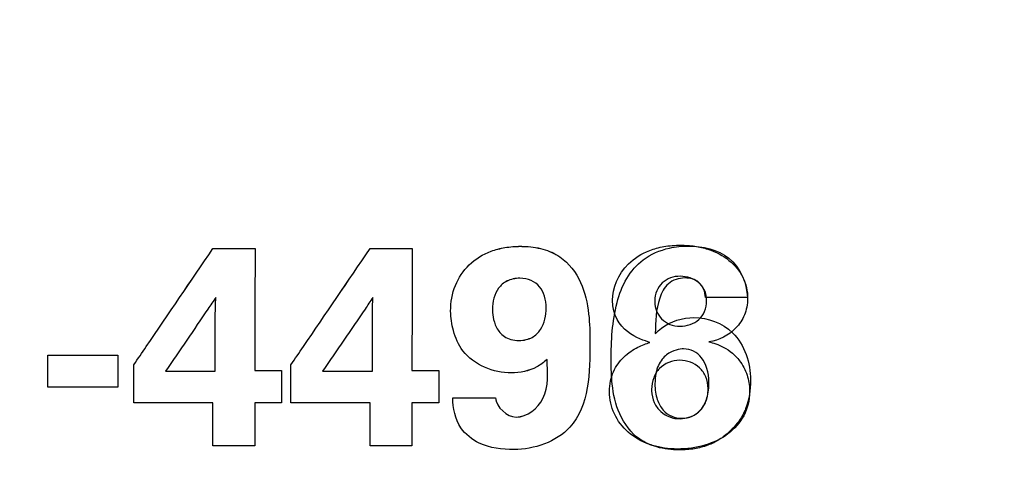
# Model space of a CAD drawing. Header units: inches. Extents: x 0 to 34, y 0 to 22.
# Tile 55 of 84: x 10.79 to 11.08, y 16.956 to 17.091. Entities that reach past the tile are written whole.
import ezdxf

# ---------------------------------------------------------------- set-up
doc = ezdxf.new("R2010")
doc.units = ezdxf.units.IN
doc.header["$LTSCALE"] = 1.87
doc.header["$MEASUREMENT"] = 0
doc.layers.get('0').update_dxf_attribs({"linetype": 'CONTINUOUS'})
doc.layers.add('DATUMCURVES', color=7, linetype='CONTINUOUS')
doc.layers.add('DIMENSIONS', color=7, linetype='CONTINUOUS')
doc.styles.get("Standard").update_dxf_attribs({"font": 'txt', "width": 0.8})
doc.dimstyles.new('DIMSTYLE_1', dxfattribs={"dimtxt": 0.125, "dimasz": 0.18, "dimexe": 0.18, "dimexo": 0.0625, "dimgap": 0.09, "dimtad": 0, "dimtih": 1, "dimtoh": 1, "dimdec": 3, "dimzin": 4, "dimdsep": 46, "dimtxsty": 'STANDARD', "dimblk": '_FILLED', "dimblk1": '_FILLED', "dimblk2": '_FILLED', "dimcen": 0.09, "dimadec": 0, "dimazin": 0, "dimtp": 0.005, "dimtm": 0.005, "dimtfac": 1, "dimtdec": 3, "dimtofl": 0, "dimtmove": 0, "dimatfit": 3, "dimldrblk": '_FILLED', "dimfxl": 1, "dimtolj": 1, "dimtzin": 4, "dimarcsym": 0})

# ---------------------------------------------------------------- blocks, each defined once
blk = doc.blocks.new('_FILLED')
at = {"color": 0, "linetype": 'BYBLOCK'}
blk.add_solid([(0, 0), (-1, 0.1736), (-1, -0.1736)], dxfattribs=at)
blk = doc.blocks.new('*D3')
at = {"layer": 'DIMENSIONS', "color": 2, "linetype": 'CONTINUOUS'}
for p, q in [((10.72651, 16.39551), (10.72651, 18.32886)), ((11.16856, 17.58422), (11.16856, 18.32886)), ((10.72651, 18.20386), (10.36651, 18.20386)), ((11.16856, 18.20386), (11.37054, 18.20386))]:
    blk.add_line(p, q, dxfattribs=at)
at = {"layer": 'DIMENSIONS', "color": 2, "linetype": 'CONTINUOUS', "xscale": 0.18, "yscale": 0.18, "zscale": 0.18}
blk.add_blockref('_FILLED', (10.72651, 18.20386), dxfattribs=at)
at = {"layer": 'DIMENSIONS', "color": 2, "linetype": 'CONTINUOUS', "xscale": 0.18, "yscale": 0.18, "zscale": 0.18, "rotation": 180}
blk.add_blockref('_FILLED', (11.16856, 18.20386), dxfattribs=at)
at = {"layer": 'DIMENSIONS', "color": 2, "linetype": 'CONTINUOUS', "width": 0.8}
for s, p in [('[', (11.95804, 18.14136)), (']', (12.55804, 18.14136)), ('.442', (11.43304, 18.14136)), ('11.23', (12.05804, 18.14136))]:
    blk.add_text(s, height=0.125, dxfattribs=at).set_placement(p)
blk = doc.blocks.new('*D4')
at = {"layer": 'DIMENSIONS', "color": 2, "linetype": 'CONTINUOUS'}
for p, q in [((10.38056, 17.58422), (10.38056, 17.96283)), ((10.71256, 17.01007), (10.71256, 17.96283)), ((10.38056, 17.83783), (10.16976, 17.83783)), ((10.71256, 17.83783), (11.07256, 17.83783))]:
    blk.add_line(p, q, dxfattribs=at)
at = {"layer": 'DIMENSIONS', "color": 2, "linetype": 'CONTINUOUS', "xscale": 0.18, "yscale": 0.18, "zscale": 0.18}
blk.add_blockref('_FILLED', (10.38056, 17.83783), dxfattribs=at)
at = {"layer": 'DIMENSIONS', "color": 2, "linetype": 'CONTINUOUS', "xscale": 0.18, "yscale": 0.18, "zscale": 0.18, "rotation": 180}
blk.add_blockref('_FILLED', (10.71256, 17.83783), dxfattribs=at)
at = {"layer": 'DIMENSIONS', "color": 2, "linetype": 'CONTINUOUS', "width": 0.8}
for s, p in [('[', (9.50726, 17.77533)), (']', (10.00726, 17.77533)), ('.332', (8.98226, 17.77533)), ('8.43', (9.60726, 17.77533))]:
    blk.add_text(s, height=0.125, dxfattribs=at).set_placement(p)
blk = doc.blocks.new('*D5')
at = {"layer": 'DIMENSIONS', "color": 2, "linetype": 'CONTINUOUS'}
for p, q in [((11.23106, 17.52172), (11.98341, 17.52172)), ((11.85841, 17.52172), (11.85841, 17.25107)), ((11.85841, 16.70107), (11.85841, 17.00107)), ((11.02156, 16.70107), (11.98341, 16.70107))]:
    blk.add_line(p, q, dxfattribs=at)
at = {"layer": 'DIMENSIONS', "color": 2, "linetype": 'CONTINUOUS', "xscale": 0.18, "yscale": 0.18, "zscale": 0.18}
for p, rotation in [((11.85841, 17.52172), 90), ((11.85841, 16.70107), 270)]:
    blk.add_blockref('_FILLED', p, dxfattribs=dict(at, rotation=rotation))
at = {"layer": 'DIMENSIONS', "color": 2, "linetype": 'CONTINUOUS', "width": 0.8}
for s, p in [('[', (11.77091, 17.06357)), (']', (12.37091, 17.06357)), ('.821', (11.24591, 17.06357)), ('20.84', (11.87091, 17.06357))]:
    blk.add_text(s, height=0.125, dxfattribs=at).set_placement(p)
blk = doc.blocks.new('*D6')
at = {"layer": 'DIMENSIONS', "color": 2, "linetype": 'CONTINUOUS'}
for p, q in [((12.60306, 16.70107), (12.60306, 17.06107)), ((11.02156, 16.70107), (12.72806, 16.70107)), ((10.99251, 16.12951), (12.72806, 16.12951)), ((12.60306, 16.12951), (12.60306, 15.87861)), ((12.60306, 15.87861), (12.72056, 15.87861))]:
    blk.add_line(p, q, dxfattribs=at)
at = {"layer": 'DIMENSIONS', "color": 2, "linetype": 'CONTINUOUS', "xscale": 0.18, "yscale": 0.18, "zscale": 0.18}
for p, rotation in [((12.60306, 16.70107), 270), ((12.60306, 16.12951), 90)]:
    blk.add_blockref('_FILLED', p, dxfattribs=dict(at, rotation=rotation))
at = {"layer": 'DIMENSIONS', "color": 2, "linetype": 'CONTINUOUS', "width": 0.8}
for s, p in [('[', (13.30806, 15.81611)), (']', (13.90806, 15.81611)), ('.572', (12.78306, 15.81611)), ('14.52', (13.40806, 15.81611))]:
    blk.add_text(s, height=0.125, dxfattribs=at).set_placement(p)

msp = doc.modelspace()

# ---------------------------------------------------------------- linework, layer by layer
at = {"layer": 'DATUMCURVES', "color": 40, "linetype": 'CONTINUOUS'}
for points, knots in [([(10.82365, 16.98942, 2.75359), (10.82487, 16.9912, 2.75359), (10.83265, 17.00262, 2.75359), (10.84042, 17.01403, 2.75359), (10.84698, 17.02366, 2.75359)], [0, 0, 0, 0, 0.15625, 1, 1, 1, 1]), ([(10.82365, 16.98941, 2.75359), (10.82487, 16.99119, 2.75359), (10.83265, 17.00261, 2.75359), (10.84042, 17.01403, 2.75359), (10.84698, 17.02366, 2.75359)], [0, 0, 0, 0, 0.15625, 1, 1, 1, 1]), ([(10.84698, 17.02366, 2.75359), (10.84763, 17.02366, 2.75359), (10.85177, 17.02366, 2.75359), (10.8559, 17.02366, 2.75359), (10.85939, 17.02366, 2.75359)], [0, 0, 0, 0, 0.15625, 1, 1, 1, 1]), ([(10.84698, 17.02366, 2.75359), (10.84763, 17.02366, 2.75359), (10.85177, 17.02366, 2.75359), (10.8559, 17.02366, 2.75359), (10.85939, 17.02366, 2.75359)], [0, 0, 0, 0, 0.15625, 1, 1, 1, 1]), ([(10.85939, 17.02366, 2.75359), (10.85939, 17.02179, 2.75359), (10.85936, 17.00982, 2.75359), (10.85934, 16.99785, 2.75359), (10.85931, 16.98775, 2.75359)], [0, 0, 0, 0, 0.15625, 1, 1, 1, 1]), ([(10.85939, 17.02366, 2.75359), (10.85939, 17.02179, 2.75359), (10.85936, 17.00982, 2.75359), (10.85934, 16.99784, 2.75359), (10.85931, 16.98774, 2.75359)], [0, 0, 0, 0, 0.15625, 1, 1, 1, 1]), ([(10.86999, 16.98942, 2.75359), (10.8712, 16.9912, 2.75359), (10.87898, 17.00262, 2.75359), (10.88675, 17.01403, 2.75359), (10.89332, 17.02366, 2.75359)], [0, 0, 0, 0, 0.15625, 1, 1, 1, 1]), ([(10.86999, 16.98941, 2.75359), (10.8712, 16.99119, 2.75359), (10.87898, 17.00261, 2.75359), (10.88675, 17.01403, 2.75359), (10.89332, 17.02366, 2.75359)], [0, 0, 0, 0, 0.15625, 1, 1, 1, 1]), ([(10.89332, 17.02366, 2.75359), (10.89396, 17.02366, 2.75359), (10.8981, 17.02366, 2.75359), (10.90224, 17.02366, 2.75359), (10.90573, 17.02366, 2.75359)], [0, 0, 0, 0, 0.15625, 1, 1, 1, 1]), ([(10.89332, 17.02366, 2.75359), (10.89396, 17.02366, 2.75359), (10.8981, 17.02366, 2.75359), (10.90224, 17.02366, 2.75359), (10.90573, 17.02366, 2.75359)], [0, 0, 0, 0, 0.15625, 1, 1, 1, 1]), ([(10.90573, 17.02366, 2.75359), (10.90572, 17.02179, 2.75359), (10.9057, 17.00982, 2.75359), (10.90567, 16.99785, 2.75359), (10.90565, 16.98775, 2.75359)], [0, 0, 0, 0, 0.15625, 1, 1, 1, 1]), ([(10.90573, 17.02366, 2.75359), (10.90572, 17.02179, 2.75359), (10.9057, 17.00982, 2.75359), (10.90567, 16.99784, 2.75359), (10.90565, 16.98774, 2.75359)], [0, 0, 0, 0, 0.15625, 1, 1, 1, 1]), ([(10.93498, 16.987, 2.75359), (10.92974, 16.987, 2.75359), (10.92145, 16.99033, 2.75359), (10.91766, 16.99917, 2.75359), (10.91671, 17.00585, 2.75359), (10.91794, 17.01287, 2.75359), (10.92223, 17.01933, 2.75359), (10.92787, 17.02272, 2.75359), (10.93319, 17.0241, 2.75359), (10.9364, 17.02435, 2.75359), (10.93821, 17.02433, 2.75359), (10.93849, 17.02432, 2.75359)], [0, 0, 0, 0, 0.260529, 0.369594, 0.466098, 0.593407, 0.714216, 0.840497, 0.910167, 0.98618, 1, 1, 1, 1]), ([(10.93498, 16.98699, 2.75359), (10.92974, 16.98699, 2.75359), (10.92145, 16.99033, 2.75359), (10.91766, 16.99917, 2.75359), (10.91671, 17.00584, 2.75359), (10.91794, 17.01286, 2.75359), (10.92223, 17.01933, 2.75359), (10.92787, 17.02272, 2.75359), (10.93319, 17.0241, 2.75359), (10.9364, 17.02434, 2.75359), (10.93821, 17.02432, 2.75359), (10.93849, 17.02431, 2.75359)], [0, 0, 0, 0, 0.260529, 0.369594, 0.466098, 0.593407, 0.714216, 0.840497, 0.910167, 0.98618, 1, 1, 1, 1]), ([(10.93849, 17.02432, 2.75359), (10.94044, 17.02427, 2.75359), (10.94423, 17.02379, 2.75359), (10.9508, 17.02094, 2.75359), (10.95608, 17.01393, 2.75359), (10.95798, 17.00478, 2.75359), (10.95815, 16.99879, 2.75359), (10.95815, 16.99599, 2.75359)], [0, 0, 0, 0, 0.149581, 0.29073, 0.539547, 0.785409, 1, 1, 1, 1]), ([(10.93849, 17.02431, 2.75359), (10.94044, 17.02426, 2.75359), (10.94423, 17.02378, 2.75359), (10.9508, 17.02093, 2.75359), (10.95608, 17.01393, 2.75359), (10.95798, 17.00477, 2.75359), (10.95815, 16.99878, 2.75359), (10.95815, 16.99599, 2.75359)], [0, 0, 0, 0, 0.149587, 0.290739, 0.539562, 0.785422, 1, 1, 1, 1]), ([(10.9644, 16.99074, 2.75359), (10.9644, 16.99643, 2.75359), (10.96482, 17.0048, 2.75359), (10.96852, 17.01497, 2.75359), (10.97378, 17.02107, 2.75359), (10.9806, 17.02394, 2.75359), (10.98534, 17.02441, 2.75359), (10.98723, 17.02441, 2.75359)], [0, 0, 0, 0, 0.36918, 0.535962, 0.693065, 0.877234, 1, 1, 1, 1]), ([(10.96482, 17.00841, 2.75359), (10.96482, 17.01196, 2.75359), (10.96703, 17.01805, 2.75359), (10.97429, 17.02283, 2.75359), (10.97982, 17.02437, 2.75359), (10.98457, 17.02478, 2.75359), (10.98918, 17.02445, 2.75359), (10.99424, 17.02327, 2.75359), (10.99951, 17.02046, 2.75359), (11.00362, 17.01547, 2.75359), (11.00466, 17.01109, 2.75359), (11.00464, 17.00891, 2.75359)], [0, 0, 0, 0, 0.274174, 0.411262, 0.479805, 0.548349, 0.604805, 0.661262, 0.774174, 0.887087, 1, 1, 1, 1]), ([(10.98723, 17.02441, 2.75359), (10.99136, 17.02441, 2.75359), (11.00048, 17.02251, 2.75359), (11.00447, 17.01351, 2.75359), (11.00456, 17.00924, 2.75359)], [0, 0, 0, 0, 0.491503, 1, 1, 1, 1]), ([(10.94524, 17.00608, 2.75359), (10.94524, 17.00862, 2.75359), (10.94421, 17.01194, 2.75359), (10.94104, 17.01445, 2.75359), (10.93726, 17.01518, 2.75359), (10.93346, 17.01432, 2.75359), (10.93024, 17.0114, 2.75359), (10.9294, 17.00796, 2.75359), (10.9294, 17.00575, 2.75359)], [0, 0, 0, 0, 0.231187, 0.34678, 0.462374, 0.59678, 0.731187, 1, 1, 1, 1]), ([(10.94524, 17.00607, 2.75359), (10.94524, 17.00862, 2.75359), (10.94421, 17.01193, 2.75359), (10.94104, 17.01444, 2.75359), (10.93726, 17.01517, 2.75359), (10.93346, 17.01431, 2.75359), (10.93024, 17.01139, 2.75359), (10.9294, 17.00795, 2.75359), (10.9294, 17.00574, 2.75359)], [0, 0, 0, 0, 0.231187, 0.34678, 0.462374, 0.59678, 0.731187, 1, 1, 1, 1]), ([(10.99256, 17.00825, 2.75359), (10.99257, 17.00941, 2.75359), (10.99208, 17.01154, 2.75359), (10.98969, 17.01456, 2.75359), (10.98462, 17.01615, 2.75359), (10.97891, 17.01416, 2.75359), (10.9772, 17.01019, 2.75359), (10.97723, 17.00804, 2.75359), (10.97724, 17.00793, 2.75359)], [0, 0, 0, 0, 0.119636, 0.239273, 0.478545, 0.73274, 0.986936, 1, 1, 1, 1]), ([(10.99223, 17.00924, 2.75359), (10.99213, 17.01086, 2.75359), (10.99088, 17.01419, 2.75359), (10.98583, 17.01546, 2.75359), (10.98088, 17.01384, 2.75359), (10.97757, 17.00736, 2.75359), (10.9775, 17.00216, 2.75359), (10.9774, 16.99866, 2.75359)], [0, 0, 0, 0, 0.163402, 0.308343, 0.481351, 0.647189, 1, 1, 1, 1]), ([(10.84781, 17.00925, 2.75359), (10.84704, 17.00811, 2.75359), (10.8421, 17.00086, 2.75359), (10.83716, 16.99361, 2.75359), (10.83299, 16.9875, 2.75359)], [0, 0, 0, 0, 0.15625, 1, 1, 1, 1]), ([(10.84781, 17.00924, 2.75359), (10.84704, 17.00811, 2.75359), (10.8421, 17.00086, 2.75359), (10.83716, 16.99361, 2.75359), (10.83299, 16.98749, 2.75359)], [0, 0, 0, 0, 0.15625, 1, 1, 1, 1]), ([(10.84765, 17.00283, 2.75359), (10.84765, 17.0032, 2.75359), (10.84769, 17.00534, 2.75359), (10.84772, 17.00748, 2.75359), (10.84781, 17.00925, 2.75359)], [0, 0, 0, 0, 0.172825, 1, 1, 1, 1]), ([(10.84765, 17.00282, 2.75359), (10.84765, 17.00319, 2.75359), (10.84769, 17.00533, 2.75359), (10.84772, 17.00747, 2.75359), (10.84781, 17.00924, 2.75359)], [0, 0, 0, 0, 0.172855, 1, 1, 1, 1]), ([(10.89414, 17.00925, 2.75359), (10.89337, 17.00811, 2.75359), (10.88843, 17.00086, 2.75359), (10.88349, 16.99361, 2.75359), (10.87932, 16.9875, 2.75359)], [0, 0, 0, 0, 0.15625, 1, 1, 1, 1]), ([(10.89414, 17.00924, 2.75359), (10.89337, 17.00811, 2.75359), (10.88843, 17.00086, 2.75359), (10.88349, 16.99361, 2.75359), (10.87932, 16.98749, 2.75359)], [0, 0, 0, 0, 0.15625, 1, 1, 1, 1]), ([(10.89398, 17.00283, 2.75359), (10.89398, 17.0032, 2.75359), (10.89402, 17.00534, 2.75359), (10.89405, 17.00748, 2.75359), (10.89414, 17.00925, 2.75359)], [0, 0, 0, 0, 0.172824, 1, 1, 1, 1]), ([(10.89398, 17.00282, 2.75359), (10.89398, 17.00319, 2.75359), (10.89402, 17.00533, 2.75359), (10.89405, 17.00747, 2.75359), (10.89414, 17.00924, 2.75359)], [0, 0, 0, 0, 0.172855, 1, 1, 1, 1]), ([(10.97724, 17.00793, 2.75359), (10.9773, 17.00614, 2.75359), (10.97872, 17.00234, 2.75359), (10.98446, 16.99998, 2.75359), (10.98981, 17.00184, 2.75359), (10.99213, 17.00493, 2.75359), (10.99255, 17.00719, 2.75359), (10.99256, 17.00825, 2.75359)], [0, 0, 0, 0, 0.248723, 0.512077, 0.756039, 0.878019, 1, 1, 1, 1]), ([(11.00456, 17.00924, 2.75359), (11.00392, 17.00924, 2.75359), (10.99981, 17.00924, 2.75359), (10.9957, 17.00924, 2.75359), (10.99223, 17.00924, 2.75359)], [0, 0, 0, 0, 0.15625, 1, 1, 1, 1]), ([(11.00464, 17.00891, 2.75359), (11.00463, 17.00724, 2.75359), (11.00396, 17.0039, 2.75359), (11.00047, 16.9988, 2.75359), (10.99619, 16.99662, 2.75359), (10.99324, 16.99617, 2.75359)], [0, 0, 0, 0, 0.25, 0.5, 1, 1, 1, 1]), ([(10.9294, 17.00575, 2.75359), (10.9294, 17.00475, 2.75359), (10.9296, 17.00131, 2.75359), (10.93226, 16.99795, 2.75359), (10.9347, 16.9968, 2.75359), (10.93709, 16.99648, 2.75359), (10.93943, 16.99675, 2.75359), (10.94171, 16.99766, 2.75359), (10.94455, 17.00048, 2.75359), (10.94524, 17.00404, 2.75359), (10.94524, 17.00608, 2.75359)], [0, 0, 0, 0, 0.270449, 0.405674, 0.473286, 0.540899, 0.598286, 0.655674, 0.770449, 1, 1, 1, 1]), ([(10.9294, 17.00574, 2.75359), (10.9294, 17.00474, 2.75359), (10.9296, 17.0013, 2.75359), (10.93226, 16.99795, 2.75359), (10.9347, 16.9968, 2.75359), (10.93709, 16.99648, 2.75359), (10.93943, 16.99674, 2.75359), (10.94171, 16.99765, 2.75359), (10.94455, 17.00047, 2.75359), (10.94524, 17.00403, 2.75359), (10.94524, 17.00607, 2.75359)], [0, 0, 0, 0, 0.270449, 0.405674, 0.473286, 0.540899, 0.598286, 0.655674, 0.770449, 1, 1, 1, 1]), ([(10.84765, 16.9875, 2.75359), (10.84765, 16.9883, 2.75359), (10.84765, 16.99341, 2.75359), (10.84765, 16.99852, 2.75359), (10.84765, 17.00283, 2.75359)], [0, 0, 0, 0, 0.15625, 1, 1, 1, 1]), ([(10.84765, 16.98749, 2.75359), (10.84765, 16.98829, 2.75359), (10.84765, 16.9934, 2.75359), (10.84765, 16.99851, 2.75359), (10.84765, 17.00282, 2.75359)], [0, 0, 0, 0, 0.15625, 1, 1, 1, 1]), ([(10.89398, 16.9875, 2.75359), (10.89398, 16.9883, 2.75359), (10.89398, 16.99341, 2.75359), (10.89398, 16.99852, 2.75359), (10.89398, 17.00283, 2.75359)], [0, 0, 0, 0, 0.15625, 1, 1, 1, 1]), ([(10.89398, 16.98749, 2.75359), (10.89398, 16.98829, 2.75359), (10.89398, 16.9934, 2.75359), (10.89398, 16.99851, 2.75359), (10.89398, 17.00282, 2.75359)], [0, 0, 0, 0, 0.15625, 1, 1, 1, 1]), ([(10.9774, 16.99866, 2.75359), (10.97798, 16.99919, 2.75359), (10.98108, 17.00196, 2.75359), (10.98545, 17.00333, 2.75359), (10.98882, 17.00333, 2.75359)], [0, 0, 0, 0, 0.190145, 1, 1, 1, 1]), ([(10.98882, 17.00333, 2.75359), (10.99289, 17.00333, 2.75359), (11.00248, 16.99981, 2.75359), (11.00549, 16.98989, 2.75359), (11.00549, 16.98491, 2.75359)], [0, 0, 0, 0, 0.449816, 1, 1, 1, 1]), ([(10.95815, 16.99599, 2.75359), (10.95815, 16.98743, 2.75359), (10.95783, 16.97006, 2.75359), (10.94165, 16.96441, 2.75359), (10.93573, 16.96441, 2.75359)], [0, 0, 0, 0, 0.591417, 1, 1, 1, 1]), ([(10.95815, 16.99599, 2.75359), (10.95815, 16.98742, 2.75359), (10.95783, 16.97006, 2.75359), (10.94165, 16.96441, 2.75359), (10.93573, 16.96441, 2.75359)], [0, 0, 0, 0, 0.591427, 1, 1, 1, 1]), ([(10.97661, 16.96564, 2.75359), (10.97633, 16.96573, 2.75359), (10.97356, 16.96663, 2.75359), (10.9691, 16.96926, 2.75359), (10.96491, 16.97468, 2.75359), (10.96366, 16.98035, 2.75359), (10.96412, 16.98474, 2.75359), (10.96529, 16.98831, 2.75359), (10.96823, 16.99216, 2.75359), (10.97235, 16.99486, 2.75359), (10.97474, 16.99562, 2.75359), (10.97582, 16.99599, 2.75359)], [0, 0, 0, 0, 0.015351, 0.153508, 0.291666, 0.429823, 0.496486, 0.563149, 0.696474, 0.848237, 1, 1, 1, 1]), ([(10.99324, 16.99617, 2.75359), (10.9944, 16.99583, 2.75359), (10.99676, 16.99519, 2.75359), (11.00012, 16.99302, 2.75359), (11.00297, 16.98999, 2.75359), (11.00492, 16.9858, 2.75359), (11.00584, 16.97741, 2.75359), (11.00149, 16.96979, 2.75359), (10.99231, 16.96537, 2.75359), (10.98406, 16.9642, 2.75359), (10.97885, 16.96496, 2.75359), (10.97661, 16.96564, 2.75359)], [0, 0, 0, 0, 0.10717, 0.160756, 0.214341, 0.284122, 0.353903, 0.616514, 0.74782, 0.879125, 1, 1, 1, 1]), ([(10.98574, 16.99408, 2.75359), (10.98521, 16.99408, 2.75359), (10.98364, 16.99392, 2.75359), (10.98068, 16.99261, 2.75359), (10.97853, 16.99009, 2.75359), (10.97751, 16.98698, 2.75359), (10.97724, 16.98406, 2.75359), (10.97743, 16.98125, 2.75359), (10.9781, 16.97846, 2.75359), (10.97961, 16.97583, 2.75359), (10.98221, 16.97404, 2.75359), (10.9842, 16.97365, 2.75359), (10.98524, 16.97366, 2.75359)], [0, 0, 0, 0, 0.139214, 0.278427, 0.417641, 0.487248, 0.556854, 0.612248, 0.667641, 0.778427, 0.889214, 1, 1, 1, 1]), ([(10.79824, 16.99224, 2.75359), (10.79931, 16.99224, 2.75359), (10.8062, 16.99224, 2.75359), (10.81308, 16.99224, 2.75359), (10.81889, 16.99224, 2.75359)], [0, 0, 0, 0, 0.15625, 1, 1, 1, 1]), ([(10.79824, 16.98283, 2.75359), (10.79824, 16.98332, 2.75359), (10.79824, 16.98646, 2.75359), (10.79824, 16.9896, 2.75359), (10.79824, 16.99224, 2.75359)], [0, 0, 0, 0, 0.15625, 1, 1, 1, 1]), ([(10.79824, 16.99224, 2.75359), (10.79931, 16.99224, 2.75359), (10.8062, 16.99224, 2.75359), (10.81308, 16.99224, 2.75359), (10.81889, 16.99224, 2.75359)], [0, 0, 0, 0, 0.15625, 1, 1, 1, 1]), ([(10.79824, 16.98283, 2.75359), (10.79824, 16.98332, 2.75359), (10.79824, 16.98645, 2.75359), (10.79824, 16.98959, 2.75359), (10.79824, 16.99224, 2.75359)], [0, 0, 0, 0, 0.15625, 1, 1, 1, 1]), ([(10.81889, 16.99224, 2.75359), (10.81889, 16.99175, 2.75359), (10.81889, 16.98862, 2.75359), (10.81889, 16.98548, 2.75359), (10.81889, 16.98283, 2.75359)], [0, 0, 0, 0, 0.15625, 1, 1, 1, 1]), ([(10.81889, 16.99224, 2.75359), (10.81889, 16.99175, 2.75359), (10.81889, 16.98861, 2.75359), (10.81889, 16.98547, 2.75359), (10.81889, 16.98283, 2.75359)], [0, 0, 0, 0, 0.15625, 1, 1, 1, 1]), ([(10.94548, 16.991, 2.75359), (10.94455, 16.99016, 2.75359), (10.94149, 16.98783, 2.75359), (10.93754, 16.987, 2.75359), (10.93498, 16.987, 2.75359)], [0, 0, 0, 0, 0.32832, 1, 1, 1, 1]), ([(10.94548, 16.99099, 2.75359), (10.94455, 16.99015, 2.75359), (10.94149, 16.98782, 2.75359), (10.93754, 16.98699, 2.75359), (10.93498, 16.98699, 2.75359)], [0, 0, 0, 0, 0.32832, 1, 1, 1, 1]), ([(10.93639, 16.974, 2.75359), (10.9396, 16.974, 2.75359), (10.94655, 16.97962, 2.75359), (10.9456, 16.98714, 2.75359), (10.94548, 16.991, 2.75359)], [0, 0, 0, 0, 0.454059, 1, 1, 1, 1]), ([(10.93639, 16.97399, 2.75359), (10.9396, 16.97399, 2.75359), (10.94655, 16.97961, 2.75359), (10.9456, 16.98714, 2.75359), (10.94548, 16.99099, 2.75359)], [0, 0, 0, 0, 0.454059, 1, 1, 1, 1]), ([(11.00549, 16.98491, 2.75359), (11.00549, 16.98205, 2.75359), (11.00495, 16.97774, 2.75359), (11.00223, 16.97276, 2.75359), (10.99949, 16.96976, 2.75359), (10.99638, 16.96728, 2.75359), (10.99287, 16.96553, 2.75359), (10.98885, 16.96451, 2.75359), (10.98376, 16.96417, 2.75359), (10.97816, 16.96476, 2.75359), (10.97141, 16.96775, 2.75359), (10.96632, 16.97456, 2.75359), (10.96455, 16.98303, 2.75359), (10.9644, 16.98839, 2.75359), (10.9644, 16.99074, 2.75359)], [0, 0, 0, 0, 0.121078, 0.177618, 0.237822, 0.291954, 0.34552, 0.402381, 0.466447, 0.560761, 0.638214, 0.772999, 0.900438, 1, 1, 1, 1]), ([(10.99298, 16.98233, 2.75359), (10.99298, 16.98359, 2.75359), (10.99251, 16.98603, 2.75359), (10.98999, 16.98954, 2.75359), (10.98435, 16.99161, 2.75359), (10.97908, 16.98935, 2.75359), (10.97675, 16.98573, 2.75359), (10.9763, 16.98318, 2.75359), (10.97631, 16.98189, 2.75359), (10.97632, 16.98175, 2.75359)], [0, 0, 0, 0, 0.117278, 0.234557, 0.469113, 0.726801, 0.855644, 0.984488, 1, 1, 1, 1]), ([(10.82365, 16.97817, 2.75359), (10.82365, 16.97875, 2.75359), (10.82365, 16.9825, 2.75359), (10.82365, 16.98625, 2.75359), (10.82365, 16.98942, 2.75359)], [0, 0, 0, 0, 0.15625, 1, 1, 1, 1]), ([(10.82365, 16.97816, 2.75359), (10.82365, 16.97875, 2.75359), (10.82365, 16.9825, 2.75359), (10.82365, 16.98625, 2.75359), (10.82365, 16.98941, 2.75359)], [0, 0, 0, 0, 0.15625, 1, 1, 1, 1]), ([(10.85931, 16.98775, 2.75359), (10.85973, 16.98775, 2.75359), (10.86237, 16.98775, 2.75359), (10.86501, 16.98775, 2.75359), (10.86723, 16.98775, 2.75359)], [0, 0, 0, 0, 0.15625, 1, 1, 1, 1]), ([(10.85931, 16.98774, 2.75359), (10.85973, 16.98774, 2.75359), (10.86237, 16.98774, 2.75359), (10.86501, 16.98774, 2.75359), (10.86723, 16.98774, 2.75359)], [0, 0, 0, 0, 0.15625, 1, 1, 1, 1]), ([(10.86723, 16.98775, 2.75359), (10.86723, 16.98725, 2.75359), (10.86723, 16.98406, 2.75359), (10.86723, 16.98086, 2.75359), (10.86723, 16.97817, 2.75359)], [0, 0, 0, 0, 0.15625, 1, 1, 1, 1]), ([(10.86723, 16.98774, 2.75359), (10.86723, 16.98724, 2.75359), (10.86723, 16.98405, 2.75359), (10.86723, 16.98086, 2.75359), (10.86723, 16.97816, 2.75359)], [0, 0, 0, 0, 0.15625, 1, 1, 1, 1]), ([(10.86999, 16.97817, 2.75359), (10.86999, 16.97875, 2.75359), (10.86999, 16.9825, 2.75359), (10.86999, 16.98625, 2.75359), (10.86999, 16.98942, 2.75359)], [0, 0, 0, 0, 0.15625, 1, 1, 1, 1]), ([(10.86999, 16.97816, 2.75359), (10.86999, 16.97875, 2.75359), (10.86999, 16.9825, 2.75359), (10.86999, 16.98625, 2.75359), (10.86999, 16.98941, 2.75359)], [0, 0, 0, 0, 0.15625, 1, 1, 1, 1]), ([(10.90565, 16.98775, 2.75359), (10.90606, 16.98775, 2.75359), (10.9087, 16.98775, 2.75359), (10.91134, 16.98775, 2.75359), (10.91357, 16.98775, 2.75359)], [0, 0, 0, 0, 0.15625, 1, 1, 1, 1]), ([(10.90565, 16.98774, 2.75359), (10.90606, 16.98774, 2.75359), (10.9087, 16.98774, 2.75359), (10.91134, 16.98774, 2.75359), (10.91357, 16.98774, 2.75359)], [0, 0, 0, 0, 0.15625, 1, 1, 1, 1]), ([(10.91357, 16.98775, 2.75359), (10.91357, 16.98725, 2.75359), (10.91357, 16.98406, 2.75359), (10.91357, 16.98086, 2.75359), (10.91357, 16.97817, 2.75359)], [0, 0, 0, 0, 0.15625, 1, 1, 1, 1]), ([(10.91357, 16.98774, 2.75359), (10.91357, 16.98724, 2.75359), (10.91357, 16.98405, 2.75359), (10.91357, 16.98086, 2.75359), (10.91357, 16.97816, 2.75359)], [0, 0, 0, 0, 0.15625, 1, 1, 1, 1]), ([(10.83299, 16.9875, 2.75359), (10.83375, 16.9875, 2.75359), (10.83864, 16.9875, 2.75359), (10.84352, 16.9875, 2.75359), (10.84765, 16.9875, 2.75359)], [0, 0, 0, 0, 0.15625, 1, 1, 1, 1]), ([(10.83299, 16.98749, 2.75359), (10.83375, 16.98749, 2.75359), (10.83864, 16.98749, 2.75359), (10.84352, 16.98749, 2.75359), (10.84765, 16.98749, 2.75359)], [0, 0, 0, 0, 0.15625, 1, 1, 1, 1]), ([(10.87932, 16.9875, 2.75359), (10.88008, 16.9875, 2.75359), (10.88497, 16.9875, 2.75359), (10.88986, 16.9875, 2.75359), (10.89398, 16.9875, 2.75359)], [0, 0, 0, 0, 0.15625, 1, 1, 1, 1]), ([(10.87932, 16.98749, 2.75359), (10.88008, 16.98749, 2.75359), (10.88497, 16.98749, 2.75359), (10.88986, 16.98749, 2.75359), (10.89398, 16.98749, 2.75359)], [0, 0, 0, 0, 0.15625, 1, 1, 1, 1]), ([(10.81889, 16.98283, 2.75359), (10.81782, 16.98283, 2.75359), (10.81093, 16.98283, 2.75359), (10.80405, 16.98283, 2.75359), (10.79824, 16.98283, 2.75359)], [0, 0, 0, 0, 0.15625, 1, 1, 1, 1]), ([(10.81889, 16.98283, 2.75359), (10.81782, 16.98283, 2.75359), (10.81093, 16.98283, 2.75359), (10.80405, 16.98283, 2.75359), (10.79824, 16.98283, 2.75359)], [0, 0, 0, 0, 0.15625, 1, 1, 1, 1]), ([(10.97632, 16.98175, 2.75359), (10.97636, 16.9805, 2.75359), (10.97693, 16.978, 2.75359), (10.9796, 16.97456, 2.75359), (10.98434, 16.97284, 2.75359), (10.98956, 16.97442, 2.75359), (10.99237, 16.9779, 2.75359), (10.99298, 16.98088, 2.75359), (10.99298, 16.98233, 2.75359)], [0, 0, 0, 0, 0.121642, 0.256799, 0.527114, 0.763557, 0.881778, 1, 1, 1, 1]), ([(10.93573, 16.96441, 2.75359), (10.93226, 16.96441, 2.75359), (10.92624, 16.96508, 2.75359), (10.91888, 16.97087, 2.75359), (10.91773, 16.97662, 2.75359), (10.91773, 16.97967, 2.75359)], [0, 0, 0, 0, 0.390843, 0.656695, 1, 1, 1, 1]), ([(10.91773, 16.97967, 2.75359), (10.91839, 16.97967, 2.75359), (10.92258, 16.97967, 2.75359), (10.92678, 16.97967, 2.75359), (10.93032, 16.97967, 2.75359)], [0, 0, 0, 0, 0.15625, 1, 1, 1, 1]), ([(10.93573, 16.96441, 2.75359), (10.93226, 16.96441, 2.75359), (10.92624, 16.96508, 2.75359), (10.91888, 16.97087, 2.75359), (10.91773, 16.97662, 2.75359), (10.91773, 16.97966, 2.75359)], [0, 0, 0, 0, 0.390843, 0.656695, 1, 1, 1, 1]), ([(10.91773, 16.97966, 2.75359), (10.91839, 16.97966, 2.75359), (10.92258, 16.97966, 2.75359), (10.92678, 16.97966, 2.75359), (10.93032, 16.97966, 2.75359)], [0, 0, 0, 0, 0.15625, 1, 1, 1, 1]), ([(10.84698, 16.97817, 2.75359), (10.84577, 16.97817, 2.75359), (10.83799, 16.97817, 2.75359), (10.83022, 16.97817, 2.75359), (10.82365, 16.97817, 2.75359)], [0, 0, 0, 0, 0.15625, 1, 1, 1, 1]), ([(10.84698, 16.97816, 2.75359), (10.84577, 16.97816, 2.75359), (10.83799, 16.97816, 2.75359), (10.83022, 16.97816, 2.75359), (10.82365, 16.97816, 2.75359)], [0, 0, 0, 0, 0.15625, 1, 1, 1, 1]), ([(10.84698, 16.9655, 2.75359), (10.84698, 16.96616, 2.75359), (10.84698, 16.97038, 2.75359), (10.84698, 16.9746, 2.75359), (10.84698, 16.97817, 2.75359)], [0, 0, 0, 0, 0.15625, 1, 1, 1, 1]), ([(10.84698, 16.96549, 2.75359), (10.84698, 16.96615, 2.75359), (10.84698, 16.97037, 2.75359), (10.84698, 16.9746, 2.75359), (10.84698, 16.97816, 2.75359)], [0, 0, 0, 0, 0.15625, 1, 1, 1, 1]), ([(10.86723, 16.97817, 2.75359), (10.86682, 16.97817, 2.75359), (10.86418, 16.97817, 2.75359), (10.86154, 16.97817, 2.75359), (10.85931, 16.97817, 2.75359)], [0, 0, 0, 0, 0.15625, 1, 1, 1, 1]), ([(10.85931, 16.97817, 2.75359), (10.85931, 16.97751, 2.75359), (10.85931, 16.97328, 2.75359), (10.85931, 16.96906, 2.75359), (10.85931, 16.9655, 2.75359)], [0, 0, 0, 0, 0.15625, 1, 1, 1, 1]), ([(10.86723, 16.97816, 2.75359), (10.86682, 16.97816, 2.75359), (10.86418, 16.97816, 2.75359), (10.86154, 16.97816, 2.75359), (10.85931, 16.97816, 2.75359)], [0, 0, 0, 0, 0.15625, 1, 1, 1, 1]), ([(10.85931, 16.97816, 2.75359), (10.85931, 16.9775, 2.75359), (10.85931, 16.97328, 2.75359), (10.85931, 16.96905, 2.75359), (10.85931, 16.96549, 2.75359)], [0, 0, 0, 0, 0.15625, 1, 1, 1, 1]), ([(10.89332, 16.97817, 2.75359), (10.8921, 16.97817, 2.75359), (10.88432, 16.97817, 2.75359), (10.87655, 16.97817, 2.75359), (10.86999, 16.97817, 2.75359)], [0, 0, 0, 0, 0.15625, 1, 1, 1, 1]), ([(10.89332, 16.97816, 2.75359), (10.8921, 16.97816, 2.75359), (10.88432, 16.97816, 2.75359), (10.87655, 16.97816, 2.75359), (10.86999, 16.97816, 2.75359)], [0, 0, 0, 0, 0.15625, 1, 1, 1, 1]), ([(10.89332, 16.9655, 2.75359), (10.89332, 16.96616, 2.75359), (10.89332, 16.97038, 2.75359), (10.89332, 16.9746, 2.75359), (10.89332, 16.97817, 2.75359)], [0, 0, 0, 0, 0.15625, 1, 1, 1, 1]), ([(10.89332, 16.96549, 2.75359), (10.89332, 16.96615, 2.75359), (10.89332, 16.97037, 2.75359), (10.89332, 16.9746, 2.75359), (10.89332, 16.97816, 2.75359)], [0, 0, 0, 0, 0.15625, 1, 1, 1, 1]), ([(10.91357, 16.97817, 2.75359), (10.91315, 16.97817, 2.75359), (10.91051, 16.97817, 2.75359), (10.90787, 16.97817, 2.75359), (10.90565, 16.97817, 2.75359)], [0, 0, 0, 0, 0.15625, 1, 1, 1, 1]), ([(10.90565, 16.97817, 2.75359), (10.90565, 16.97751, 2.75359), (10.90565, 16.97328, 2.75359), (10.90565, 16.96906, 2.75359), (10.90565, 16.9655, 2.75359)], [0, 0, 0, 0, 0.15625, 1, 1, 1, 1]), ([(10.91357, 16.97816, 2.75359), (10.91315, 16.97816, 2.75359), (10.91051, 16.97816, 2.75359), (10.90787, 16.97816, 2.75359), (10.90565, 16.97816, 2.75359)], [0, 0, 0, 0, 0.15625, 1, 1, 1, 1]), ([(10.90565, 16.97816, 2.75359), (10.90565, 16.9775, 2.75359), (10.90565, 16.97328, 2.75359), (10.90565, 16.96905, 2.75359), (10.90565, 16.96549, 2.75359)], [0, 0, 0, 0, 0.15625, 1, 1, 1, 1]), ([(10.85931, 16.9655, 2.75359), (10.85867, 16.9655, 2.75359), (10.85456, 16.9655, 2.75359), (10.85045, 16.9655, 2.75359), (10.84698, 16.9655, 2.75359)], [0, 0, 0, 0, 0.15625, 1, 1, 1, 1]), ([(10.85931, 16.96549, 2.75359), (10.85867, 16.96549, 2.75359), (10.85456, 16.96549, 2.75359), (10.85045, 16.96549, 2.75359), (10.84698, 16.96549, 2.75359)], [0, 0, 0, 0, 0.15625, 1, 1, 1, 1]), ([(10.90565, 16.9655, 2.75359), (10.905, 16.9655, 2.75359), (10.90089, 16.9655, 2.75359), (10.89678, 16.9655, 2.75359), (10.89332, 16.9655, 2.75359)], [0, 0, 0, 0, 0.15625, 1, 1, 1, 1]), ([(10.90565, 16.96549, 2.75359), (10.905, 16.96549, 2.75359), (10.90089, 16.96549, 2.75359), (10.89678, 16.96549, 2.75359), (10.89332, 16.96549, 2.75359)], [0, 0, 0, 0, 0.15625, 1, 1, 1, 1])]:
    msp.add_open_spline(points, degree=3, knots=knots, dxfattribs=at)
for points in [[(10.97582, 16.99599, 2.75359), (10.97289, 16.99692, 2.75359), (10.96482, 16.99941, 2.75359), (10.96482, 17.00841, 2.75359)], [(10.99324, 16.98407, 2.75359), (10.99324, 16.99049, 2.75359), (10.9899, 16.99408, 2.75359), (10.98574, 16.99408, 2.75359)], [(10.98524, 16.97366, 2.75359), (10.98706, 16.97367, 2.75359), (10.99101, 16.9749, 2.75359), (10.99324, 16.98012, 2.75359), (10.99324, 16.98407, 2.75359)], [(10.93032, 16.97967, 2.75359), (10.93057, 16.97691, 2.75359), (10.93362, 16.974, 2.75359), (10.93639, 16.974, 2.75359)], [(10.93032, 16.97966, 2.75359), (10.93057, 16.9769, 2.75359), (10.93362, 16.97399, 2.75359), (10.93639, 16.97399, 2.75359)]]:
    msp.add_open_spline(points, degree=3, dxfattribs=at)

# ---------------------------------------------------------------- dimensions: what is measured, and where the dimension line sits
at = {"layer": 'DIMENSIONS', "color": 2, "linetype": 'CONTINUOUS'}
dim = msp.add_linear_dim(base=(11.16856, 18.20386), p1=(10.72651, 16.39551), p2=(11.16856, 17.58422), dimstyle='DIMSTYLE_1', dxfattribs=at)
dim.commit()
dim.dimension.update_dxf_attribs({"geometry": '*D3', "text_midpoint": (12.04554, 18.20386), "dimtype": 160})
for base, p1, p2, angle, picture, middle in [((10.38056, 17.83783), (10.71256, 17.01007), (10.38056, 17.58422), 180, '*D4', (9.54476, 17.83783)), ((11.85841, 17.52172), (11.02156, 16.70107), (11.23106, 17.52172), 90, '*D5', (11.85841, 17.12607)), ((12.60306, 16.70107), (10.99251, 16.12951), (11.02156, 16.70107), 90, '*D6', (13.39556, 15.87861))]:
    dim = msp.add_linear_dim(base=base, p1=p1, p2=p2, angle=angle, dimstyle='DIMSTYLE_1', dxfattribs=at)
    dim.commit()
    dim.dimension.update_dxf_attribs({"geometry": picture, "text_midpoint": middle, "dimtype": 160})

doc.saveas('drawing.dxf')
